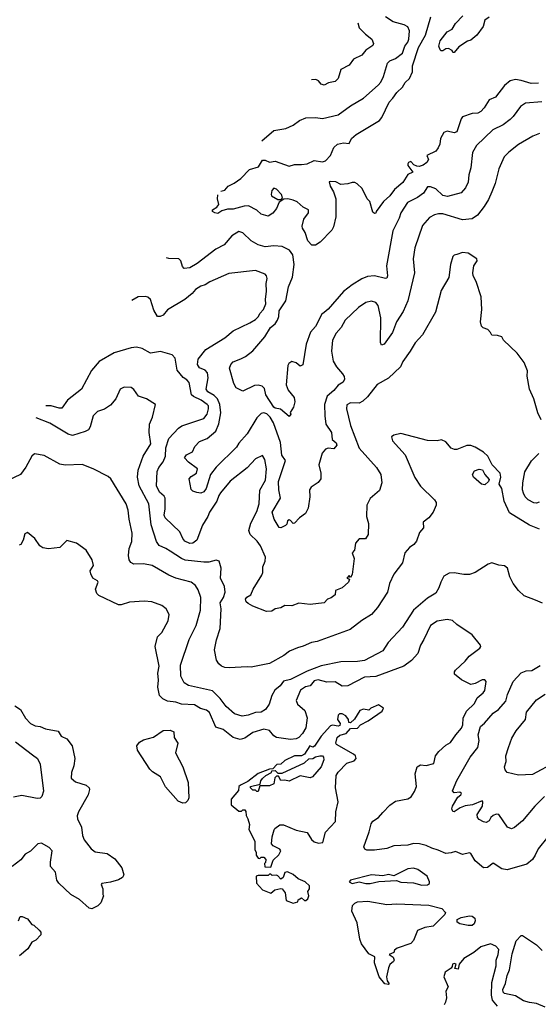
# Model space of a CAD drawing. Extents: x 1933546 to 2138868, y 524910 to 667279.
# Tile 26 of 256: x 1950199 to 1953907, y 568689 to 575725. Entities that reach past the tile are written whole.
import ezdxf

# ---------------------------------------------------------------- set-up
doc = ezdxf.new("R2010")
doc.units = 0

msp = doc.modelspace()

# ---------------------------------------------------------------- linework, layer by layer
at = {"layer": '0CON10XD'}
for points in [[(1951637.8, 574500.6), (1951665, 574506.7), (1951690, 574535), (1951733.2, 574556.8), (1951779.8, 574590.2), (1951842.5, 574655), (1951905.9, 574674.1), (1951935, 574720.8), (1951955, 574720.8), (1951985, 574706.9), (1952025, 574714.4), (1952125, 574678.5), (1952165, 574688.9), (1952215, 574689.1), (1952254.5, 574695.5), (1952305, 574717.5), (1952365, 574710), (1952385, 574716.2), (1952421.2, 574755), (1952445, 574812), (1952470.8, 574835), (1952514.4, 574844.4), (1952555, 574841.2), (1952571.2, 574875), (1952604, 574905), (1952770.6, 575005), (1952789.1, 575025), (1952840.4, 575135), (1952867.2, 575162.8), (1952894.6, 575205), (1952936.4, 575243.7), (1952955.3, 575274.7), (1952985.2, 575304.8), (1953007, 575353), (1953008.2, 575395), (1953049.7, 575525), (1953100.2, 575615), (1953138.2, 575745)], [(1951929.7, 574858.6), (1952015, 574931.8), (1952102.1, 574947.9), (1952155, 574972), (1952198.8, 575005), (1952245, 575024.3), (1952315, 575026.4), (1952365, 575019.1), (1952475, 575045.5), (1952565, 575110), (1952658, 575165), (1952762.9, 575257.1), (1952780.9, 575279.1), (1952800.5, 575319.5), (1952829.1, 575415), (1952845, 575429.6), (1952885, 575446.4), (1952934.8, 575485.2), (1952953.2, 575535), (1952975, 575563.5), (1952981.9, 575585), (1952985.4, 575645), (1952974.6, 575674.6), (1952948.5, 575688.5), (1952869.3, 575709.3), (1952815, 575746.2)], [(1953556.1, 575743.9), (1953525, 575721.2), (1953512.9, 575675), (1953466.7, 575615), (1953425, 575579.2), (1953399.7, 575570.3), (1953338.8, 575531.2), (1953305, 575490), (1953295, 575490), (1953290, 575505), (1953265, 575520), (1953245, 575517.5), (1953225, 575502.5), (1953213, 575503), (1953205, 575510), (1953196.4, 575536.4), (1953205, 575573.3), (1953255, 575637.5), (1953292.1, 575657.9), (1953315, 575698), (1953367.8, 575752.2)], [(1952616.9, 575701.8), (1952625, 575666), (1952670.3, 575620.3), (1952717.1, 575585), (1952729.2, 575555), (1952725, 575541.2), (1952675, 575508.1), (1952645, 575472), (1952586.6, 575443.4), (1952555, 575398.6), (1952495, 575369.2), (1952475.5, 575304.5), (1952455, 575282), (1952407.6, 575272.4), (1952375, 575256), (1952355, 575264), (1952335, 575288.8), (1952317.3, 575297.3), (1952284.8, 575294.4)], [(1953907.7, 575272.3), (1953855, 575267.8), (1953785, 575291.1), (1953745, 575296.5), (1953705, 575286.7), (1953665.5, 575255), (1953600, 575170), (1953555, 575152.2), (1953519.4, 575095), (1953495, 575069.4), (1953475, 575057.3), (1953435, 575053.7), (1953365, 575031.5), (1953355, 575017.1), (1953325, 574924.4), (1953305, 574916.2), (1953255, 574927.2), (1953231.2, 574918.8), (1953207.5, 574875), (1953202.9, 574835), (1953191.4, 574808.6), (1953173.8, 574785), (1953110, 574755), (1953122.5, 574725), (1953110, 574705), (1953083.3, 574685), (1953055, 574675.8), (1953037.3, 574677.3), (1953017, 574687), (1952995, 574710.8), (1952980, 574705), (1952973.5, 574695), (1952975, 574683.3), (1953010, 574635), (1952975, 574618.8), (1952938.1, 574561.9), (1952878.2, 574511.8), (1952845.5, 574465), (1952799.1, 574425), (1952748, 574355), (1952745, 574342.5), (1952735, 574340), (1952725, 574350), (1952702.5, 574425), (1952683.9, 574443.9), (1952648.3, 574518.3), (1952613, 574553), (1952595, 574562.5), (1952575, 574562.5), (1952545, 574552.5), (1952495, 574547.5), (1952460, 574565), (1952421.2, 574568.8), (1952412.5, 574565), (1952418.8, 574535), (1952443.8, 574495), (1952460, 574445), (1952459.4, 574315), (1952442.2, 574245), (1952430, 574220), (1952347.5, 574135), (1952315, 574113.3), (1952287, 574113), (1952260, 574145), (1952239.4, 574205), (1952220, 574235), (1952219.7, 574249.7), (1952230.6, 574299.4), (1952263.3, 574345), (1952263.3, 574365), (1952225.9, 574385.9), (1952182.7, 574422.7), (1952155, 574436), (1952116.4, 574443.6), (1952088.3, 574441.7), (1952055, 574420), (1952034, 574375), (1952008.3, 574341.7), (1951975, 574320), (1951925, 574334.2), (1951895, 574364), (1951835, 574393.8), (1951805, 574391.5), (1951725, 574370), (1951685, 574371.2), (1951645, 574360), (1951615, 574338.8), (1951593.5, 574343.5), (1951576.7, 574355), (1951576.7, 574365), (1951607.5, 574385), (1951622.5, 574405), (1951612.5, 574445), (1951616.1, 574474)], [(1953931.9, 575138.1), (1953815, 575129.1), (1953778.5, 575105), (1953727.3, 575032.7), (1953705, 575011.1), (1953655, 574974.5), (1953581.3, 574938.7), (1953464.7, 574825.3), (1953435.6, 574775), (1953425.4, 574665), (1953409.2, 574615), (1953405, 574563.8), (1953386.8, 574523.2), (1953355, 574488.6), (1953257.7, 574462.3), (1953225, 574468.2), (1953175, 574516.2), (1953135, 574529.6), (1953115, 574529.3), (1953085, 574485.5), (1953044.3, 574455), (1952970.7, 574419.3), (1952924.6, 574345), (1952912.5, 574307.5), (1952866.7, 574215), (1952821.1, 573965), (1952829.4, 573895), (1952825, 573878.8), (1952814, 573876), (1952735, 573894.7), (1952685, 573889.6), (1952645, 573872.7), (1952575, 573830), (1952515, 573782.1), (1952404.7, 573655.3), (1952375, 573633.5), (1952359.5, 573620.5), (1952315, 573531.4), (1952278.9, 573491.1), (1952246.7, 573405), (1952222.3, 573257.7), (1952205, 573248.8), (1952175, 573272.5), (1952145, 573282.5), (1952122.3, 573267.7), (1952116.1, 573253.9), (1952104.5, 573114.5), (1952117.9, 573077.9), (1952161.2, 573025), (1952166.7, 572995), (1952156.7, 572955), (1952133, 572917), (1952137.5, 572905), (1952125, 572890), (1952062.6, 572942.6), (1952025, 572949.2), (1952015, 572956.5), (1951959.3, 573045), (1951948.9, 573088.9), (1951932.9, 573105), (1951905, 573113.9), (1951878.3, 573111.7), (1951795, 573069.2), (1951748, 573095), (1951730, 573125), (1951698.5, 573235), (1951708.9, 573261.1), (1951725, 573279.4), (1951780.6, 573300.6), (1951813, 573317), (1951865, 573358.6), (1951952.2, 573457.8), (1951992.9, 573525), (1952025, 573551.8), (1952042.7, 573577.3), (1952052, 573605), (1952053.1, 573645), (1952102.5, 573715), (1952120.9, 573815), (1952148.9, 573885), (1952161.2, 573975), (1952152.5, 574045), (1952127.5, 574077.5), (1952075, 574103.5), (1952015, 574108.9), (1951955, 574101.5), (1951905, 574115.6), (1951854.3, 574144.3), (1951795, 574201.2), (1951765, 574211.2), (1951715, 574180), (1951660, 574115), (1951602, 574085), (1951467.7, 573982.3), (1951415, 573952.2), (1951375, 573948), (1951362.1, 573962.1), (1951351.4, 574001.4), (1951336.7, 574015), (1951265, 574017.9), (1951247.9, 574022.2)], [(1953915, 574910.8), (1953867.6, 574892.4), (1953765, 574832.9), (1953695, 574778.6), (1953663.1, 574745), (1953625, 574660), (1953597.5, 574555), (1953574.4, 574495), (1953550.6, 574439.4), (1953519.3, 574389.3), (1953472.2, 574327.8), (1953435, 574301.5), (1953365, 574295.6), (1953225, 574336.9), (1953192.4, 574337.6), (1953165, 574331.5), (1953129.5, 574310.5), (1953078.5, 574255), (1953023.6, 574095), (1953011.9, 574015), (1953021.8, 573915), (1952973, 573717), (1952940.8, 573639.2), (1952894.2, 573565.8), (1952865, 573489.2), (1952805, 573406.7), (1952785, 573400), (1952778.3, 573418.3), (1952781.5, 573595), (1952762.2, 573682.2), (1952744.5, 573704.5), (1952715, 573714.4), (1952675, 573703.1), (1952621.7, 573668.3), (1952525, 573577.5), (1952496.9, 573525), (1952462.2, 573485), (1952434.5, 573435), (1952427.5, 573355), (1952440, 573285), (1952463.2, 573243.2), (1952506, 573195), (1952518, 573175), (1952520.8, 573155), (1952512, 573135), (1952475, 573112.2), (1952445.4, 573075), (1952398.6, 573035), (1952379.3, 572975), (1952380.3, 572895), (1952387.8, 572835), (1952427.8, 572775), (1952434.1, 572724.1), (1952461.1, 572701.1), (1952465.6, 572685), (1952445, 572658.6), (1952405, 572662.2), (1952385, 572655.7), (1952362.2, 572627.8), (1952338.2, 572545), (1952352.9, 572485), (1952353.3, 572445), (1952332.4, 572417.6), (1952284.2, 572385), (1952271.4, 572365), (1952274.3, 572315), (1952260.8, 572235), (1952242.6, 572197.4), (1952199.2, 572165), (1952165, 572126.2), (1952154.2, 572124.2), (1952136.4, 572146.4), (1952125, 572150), (1952114, 572145), (1952109.2, 572120.8), (1952100.5, 572109.5), (1952065, 572093.3), (1952055, 572096.7), (1952017.5, 572155), (1952004.5, 572205), (1952063.3, 572305), (1952052.7, 572365), (1952050.2, 572425), (1952098.8, 572575), (1952073.3, 572613.3), (1952063.6, 572703.6), (1952014.8, 572845), (1951988.9, 572885), (1951965, 572908.2), (1951945, 572915.9), (1951925, 572910), (1951895, 572880.6), (1951824.5, 572765), (1951765, 572697.8), (1951749.4, 572670.6), (1951605, 572527.8), (1951564.3, 572475), (1951532.5, 572375), (1951515, 572351.9), (1951495, 572340.8), (1951465, 572345.7), (1951437.5, 572355), (1951425, 572367.5), (1951411.9, 572445), (1951425, 572460.6), (1951462.9, 572485), (1951471.1, 572515), (1951405, 572562.9), (1951378, 572595), (1951392.5, 572615), (1951435, 572636.7), (1951450.8, 572675), (1951485, 572710.5), (1951538.4, 572731.6), (1951602.3, 572785), (1951622.4, 572837.6), (1951638.4, 572915), (1951629.8, 572975), (1951612.5, 573015), (1951589.1, 573039.1), (1951544.2, 573065), (1951533.2, 573085), (1951546.7, 573165), (1951540.8, 573200.8), (1951525, 573220), (1951485, 573236.9), (1951469.7, 573260.3), (1951475, 573299.2), (1951530.8, 573369.2), (1951665, 573450.6), (1951725, 573501.1), (1951845, 573559.2), (1951885, 573583.1), (1951905.4, 573605), (1951915, 573625.8), (1951941.5, 573655), (1951960, 573695), (1951957.3, 573725), (1951964.5, 573785), (1951960.8, 573839.2), (1951969.2, 573875), (1951963.8, 573895), (1951955, 573905.8), (1951885, 573932.7), (1951695, 573910.6), (1951557.6, 573852.4), (1951525, 573830), (1951495, 573821.1), (1951455, 573796.7), (1951431.3, 573768.7), (1951379.2, 573725), (1951255, 573651.1), (1951225, 573612.9), (1951203.9, 573603.9), (1951185, 573603.8), (1951158.3, 573648.3), (1951133.8, 573725), (1951115, 573741.2), (1951095.9, 573745.9), (1951045.9, 573744.1), (1951000.4, 573718.6)], [(1952065, 574440), (1952077.5, 574452.5), (1952072, 574475), (1952035, 574514.2), (1952015, 574521.4), (1952001.9, 574505), (1951996.9, 574475), (1952000.6, 574465), (1952045, 574440), (1952065, 574440)], [(1953926.7, 572865), (1953903.3, 572915), (1953875.8, 573015), (1953844.2, 573085), (1953828.3, 573178.3), (1953828.8, 573215), (1953805.7, 573275.7), (1953755, 573342.5), (1953657.5, 573435), (1953645, 573457.5), (1953615, 573467.5), (1953575, 573470), (1953565, 573490), (1953545, 573510), (1953511.7, 573521.7), (1953500, 573535), (1953493.3, 573565), (1953503.8, 573655), (1953498.8, 573745), (1953463.3, 573855), (1953441.2, 573895), (1953438.8, 573915), (1953446.7, 573965), (1953469.3, 574000.7), (1953466.7, 574016.7), (1953405, 574055.8), (1953365, 574061.2), (1953325, 574046), (1953305, 574042), (1953295, 574032.5), (1953278.8, 573975), (1953268.3, 573881.7), (1953211.3, 573788.7), (1953171.4, 573635), (1953078, 573472), (1953026.9, 573415), (1952991.9, 573355), (1952938.3, 573281.7), (1952921.9, 573245), (1952835, 573163.5), (1952755, 573117.8), (1952685, 573029.2), (1952652.2, 572997.8), (1952625, 572985.6), (1952563.4, 572986.6), (1952537.3, 572972.7), (1952535.8, 572944.2), (1952563.6, 572825), (1952625, 572664.2), (1952750.6, 572525), (1952780.8, 572475), (1952788.8, 572415), (1952770.5, 572359.5), (1952705.7, 572304.3), (1952681.2, 572255), (1952678, 572175), (1952693.3, 572125), (1952691.2, 572045), (1952671.2, 572015), (1952625, 572014.3), (1952600, 571985), (1952594, 571935), (1952576.7, 571915), (1952590, 571875), (1952575, 571760), (1952565, 571740), (1952555, 571752.5), (1952537.5, 571735), (1952557.5, 571727.5), (1952550.8, 571705), (1952505, 571664.3), (1952458, 571645), (1952455.4, 571614.6), (1952425, 571592.5), (1952400.8, 571585), (1952375, 571558.1), (1952275.3, 571545.3), (1952195, 571555.9), (1952145, 571536.7), (1952095, 571538.1), (1952065, 571522.9), (1952025, 571515.8), (1952002.5, 571497.5), (1951964.5, 571495.5), (1951865, 571534.1), (1951832.6, 571552.6), (1951818.2, 571565), (1951813.5, 571585), (1951822.3, 571597.7), (1951850.8, 571615), (1951867.8, 571655), (1951930.6, 571755), (1951937.8, 571775), (1951938.6, 571815), (1951954.4, 571855.6), (1951955.6, 571885), (1951920, 571965), (1951898.1, 571998.1), (1951847.1, 572045), (1951837.3, 572075), (1951852, 572128), (1951895, 572210.8), (1951911.2, 572265), (1951916, 572364), (1951956.2, 572435), (1951963.1, 572515), (1951952.1, 572582.1), (1951935, 572611.2), (1951885, 572587.5), (1951825, 572523.5), (1951703.4, 572426.6), (1951635.6, 572345), (1951621.8, 572325), (1951609.6, 572285), (1951556, 572205), (1951544.7, 572175), (1951506.9, 572113.1), (1951466.8, 572005), (1951436.4, 571983.7), (1951415, 571982.5), (1951379.6, 571999.6), (1951365, 572018.1), (1951344.4, 572065), (1951239.2, 572165), (1951231.8, 572185), (1951239.3, 572230.7), (1951240, 572305), (1951230.9, 572320.9), (1951199.2, 572349.2), (1951178.4, 572395), (1951183.1, 572496.9), (1951194.6, 572525), (1951224.6, 572565), (1951241.3, 572605), (1951243.4, 572666.6), (1951265, 572733.3), (1951335, 572806.9), (1951357.4, 572822.6), (1951515, 572874.6), (1951539.4, 572905), (1951550, 572945), (1951548.8, 572965), (1951538.9, 572975), (1951496, 573006), (1951441.5, 573031.5), (1951427.8, 573045), (1951411.2, 573131.2), (1951395, 573150.4), (1951368, 573168), (1951325, 573220), (1951310.8, 573305), (1951290.3, 573330.3), (1951205, 573353.8), (1951135, 573342.5), (1951075, 573374.4), (1951035, 573384.3), (1950995, 573380.6), (1950875, 573343.3), (1950766.5, 573283.5), (1950711.4, 573218.6), (1950641.9, 573085), (1950541.4, 573005), (1950500.6, 572949.4), (1950481.9, 572948.1), (1950425.3, 572965.3), (1950386.1, 572965)], [(1953916, 572085), (1953843.1, 572113.1), (1953700.8, 572200.8), (1953662.7, 572285), (1953645.7, 572375), (1953627.5, 572405), (1953637.9, 572455), (1953633.4, 572483.4), (1953577.5, 572545), (1953546.7, 572605), (1953514.3, 572634.3), (1953455, 572671.2), (1953425, 572681.2), (1953395, 572681.2), (1953325, 572652.5), (1953307, 572653), (1953285, 572662.5), (1953245, 572707.5), (1953215, 572723.3), (1953183.9, 572716.1), (1953115, 572718.8), (1952925, 572766.7), (1952873, 572757), (1952857.5, 572745), (1952864, 572715), (1952954.4, 572614.4), (1953025, 572453.8), (1953065, 572392.5), (1953163.8, 572295), (1953176.2, 572275), (1953176.2, 572255), (1953154.1, 572205.9), (1953123.3, 572165), (1953084, 572135), (1953085.8, 572095), (1953058.5, 572061.5), (1953035, 571997.5), (1953017.5, 571975), (1952985, 571953.3), (1952953.3, 571915), (1952936.9, 571843.1), (1952875, 571763.3), (1952844.2, 571695), (1952828, 571635), (1952756.1, 571523.9), (1952715.4, 571474.6), (1952645, 571431.4), (1952562.2, 571367.8), (1952325, 571281.1), (1952285, 571275.5), (1952225, 571247.8), (1952185, 571237.5), (1952128.1, 571211.9), (1952087.6, 571182.4), (1951985, 571124.5), (1951855, 571097.1), (1951825, 571101.4), (1951695.7, 571094.3), (1951665, 571095.7), (1951642, 571105), (1951622.1, 571122.1), (1951607.2, 571147.2), (1951591.9, 571221.9), (1951605.5, 571294.5), (1951631.8, 571375), (1951639.3, 571515), (1951632.2, 571557.8), (1951656.8, 571595), (1951667.5, 571635), (1951662.9, 571675), (1951635.7, 571735), (1951640, 571805), (1951625.9, 571855.9), (1951605, 571863.8), (1951551.3, 571848.7), (1951515, 571847.5), (1951382.6, 571862.6), (1951355, 571873.8), (1951275, 571926), (1951245, 571946.7), (1951197.1, 571967.1), (1951176.7, 571996.7), (1951140, 572115), (1951121.4, 572265), (1951054, 572395), (1951041.8, 572455), (1951045.6, 572505), (1951083.1, 572605), (1951136.2, 572695), (1951125.4, 572774.6), (1951126.7, 572835), (1951149.4, 572885), (1951170, 572975), (1951105.9, 573015.9), (1951047.5, 573035), (1951015, 573082.5), (1950995, 573096.7), (1950945, 573100), (1950916.4, 573083.6), (1950886.2, 573015), (1950848.7, 572971.3), (1950805, 572942.5), (1950755, 572925.8), (1950725, 572893.3), (1950702.9, 572815), (1950690, 572795), (1950667.9, 572782.1), (1950576, 572754), (1950545, 572763.8), (1950415, 572841.5), (1950316.9, 572880.1)], [(1953935.8, 571555.8), (1953886.2, 571576.2), (1953805, 571608.8), (1953766.1, 571646.1), (1953726.4, 571696.4), (1953703.6, 571743.6), (1953686.1, 571806.1), (1953665, 571822.5), (1953625, 571827.5), (1953575, 571843.3), (1953547.5, 571835), (1953455, 571774.2), (1953415, 571760.6), (1953375, 571760), (1953305, 571773.3), (1953270.7, 571769.3), (1953232.5, 571747.5), (1953208.9, 571705), (1953196.9, 571665), (1953173.6, 571626.4), (1953115, 571590.6), (1953014.3, 571505), (1952935.4, 571384.6), (1952834.5, 571275.5), (1952794.2, 571215), (1952663.3, 571146.7), (1952615, 571137.7), (1952495.5, 571135.5), (1952355, 571107.2), (1952255, 571070), (1952135, 571010.2), (1952085, 570998), (1952060.9, 570965), (1952023.8, 570935), (1952002.2, 570895), (1951982.5, 570835), (1951956, 570795), (1951925, 570777.1), (1951885, 570774.4), (1951833.3, 570755), (1951788.7, 570748.7), (1951735, 570764.3), (1951675, 570817.5), (1951631.8, 570875), (1951578.2, 570928.3), (1951406.7, 570966.7), (1951375.4, 570985.4), (1951351.1, 571035), (1951348, 571112), (1951410, 571295), (1951460, 571395), (1951491.8, 571505), (1951494.6, 571595), (1951475, 571651.4), (1951455, 571681.9), (1951425, 571706.2), (1951315, 571734.6), (1951266, 571756), (1951145.4, 571825.4), (1951085, 571836.1), (1951015, 571834.4), (1950992.9, 571845), (1950981.9, 571865), (1950976.5, 571895), (1950981.2, 571945), (1951002.1, 571995), (1951002.2, 572055), (1950980.8, 572155), (1950975, 572220), (1950961.4, 572265), (1950851.2, 572445), (1950831.2, 572461.2), (1950725, 572516), (1950645, 572547.5), (1950525, 572542.5), (1950485, 572548), (1950375, 572611.2), (1950305, 572623.3), (1950286.2, 572605), (1950243.5, 572526.5), (1950205, 572474.4), (1950115, 572433.1)], [(1953913.3, 572276.7), (1953895, 572270.6), (1953875, 572273.6), (1953834.8, 572294.7), (1953813.8, 572315), (1953800.4, 572340.4), (1953793.1, 572365), (1953795.3, 572415), (1953810, 572495), (1953857.5, 572572.5), (1953910.8, 572625)], [(1953525, 572402), (1953499.6, 572405), (1953442.7, 572455), (1953435.7, 572475), (1953449.7, 572500.3), (1953485, 572513.8), (1953508.3, 572508.3), (1953524.2, 572474.2), (1953555, 572440), (1953551.1, 572425), (1953525, 572402)], [(1951187.3, 570955), (1951192.7, 571005), (1951186.5, 571055), (1951195.5, 571105), (1951167.5, 571245), (1951185, 571313.8), (1951215.6, 571345), (1951260.7, 571429.3), (1951268, 571475), (1951245.8, 571515.8), (1951215, 571538), (1951145, 571564), (1951089.7, 571569.7), (1950985, 571563.5), (1950925, 571544.6), (1950905, 571544.6), (1950765, 571610.3), (1950750, 571625), (1950742.3, 571655), (1950761.2, 571705), (1950755.8, 571715.8), (1950722.5, 571735), (1950706.7, 571765), (1950703.6, 571786.4), (1950726.7, 571825), (1950716.2, 571865), (1950674.1, 571934.1), (1950605, 571983.8), (1950536.7, 572003.3), (1950485, 571953.3), (1950405, 571943.3), (1950365, 571950), (1950344.1, 571964.1), (1950307.7, 572017.7), (1950255, 572060), (1950235, 572050), (1950223.8, 572005), (1950207.5, 571975), (1950195, 571970)], [(1953974.2, 569885), (1953905, 569800), (1953884.3, 569755), (1953864.2, 569725), (1953825, 569691.1), (1953685, 569650.5), (1953645, 569658.1), (1953585, 569698.8), (1953543.1, 569666.9), (1953515, 569665.5), (1953454.4, 569714.4), (1953425, 569767.5), (1953415, 569771.9), (1953365, 569760.6), (1953315, 569781.5), (1953285, 569771.1), (1953245, 569767.5), (1953191.4, 569791.4), (1953145, 569803.8), (1953105, 569824.5), (1953056.8, 569836.8), (1953015, 569837.7), (1952975, 569825.9), (1952875, 569821.8), (1952825, 569803.5), (1952735, 569789.5), (1952681.4, 569791.4), (1952667.8, 569797.8), (1952660, 569815), (1952697.9, 569922.1), (1952710.9, 569979.1), (1952723.2, 569996.8), (1952765, 570024.4), (1952795, 570060.6), (1952845, 570112.6), (1952885, 570140.3), (1952975, 570157.5), (1952997.3, 570172.8), (1953021.2, 570208.8), (1953035.5, 570245), (1953025.4, 570335), (1953041.8, 570385), (1953065, 570400.4), (1953105, 570396.2), (1953160, 570410), (1953171.5, 570465), (1953195, 570496.2), (1953245, 570540), (1953279.1, 570560.9), (1953316.8, 570615), (1953358.6, 570661.4), (1953367.5, 570685), (1953370.6, 570735), (1953394.2, 570785), (1953451.4, 570838.6), (1953470.6, 570879.4), (1953513.6, 570915), (1953525, 570931.9), (1953533.3, 570995), (1953525, 571008.5), (1953505, 571008.5), (1953455, 570981.8), (1953425, 570975.4), (1953357.1, 571007.1), (1953308.8, 571048.8), (1953307.3, 571065), (1953315, 571077.3), (1953385, 571140.5), (1953413.7, 571176.3), (1953489.2, 571235), (1953495.8, 571245), (1953493.8, 571255), (1953435, 571330), (1953324.2, 571404.2), (1953292.3, 571432.3), (1953255, 571440), (1953185, 571428.1), (1953135, 571395.6), (1953089.4, 571295), (1953063.5, 571255), (1953045.6, 571195), (1953000, 571145), (1952945, 571106.2), (1952745, 571032.5), (1952664.4, 571025.6), (1952545, 570964.5), (1952505, 570963.3), (1952453.7, 570993.7), (1952395, 570991.1), (1952332.6, 571007.4), (1952305, 571000.5), (1952276.2, 570965), (1952243.1, 570956.9), (1952207.5, 570935), (1952175, 570860), (1952185.8, 570835), (1952237.8, 570787.8), (1952254.3, 570735.7), (1952245.6, 570665), (1952221.9, 570625), (1952194, 570596), (1952175, 570586.4), (1952135, 570582.3), (1952035, 570595.5), (1952015, 570606.7), (1951985.3, 570645.3), (1951945, 570654.7), (1951865, 570631.2), (1951808.5, 570591.5), (1951775, 570581.2), (1951724.4, 570595), (1951655, 570652), (1951600.3, 570670.3), (1951555, 570774.4), (1951535, 570791.5), (1951492.1, 570802.1), (1951448.1, 570828.1), (1951355, 570832.8), (1951315, 570847.2), (1951255.3, 570855.3), (1951221.4, 570871.4), (1951198.5, 570895), (1951187.3, 570955)], [(1953950.8, 570175), (1953882.9, 570105), (1953795, 569999.2), (1953737.6, 569952.4), (1953715, 569944), (1953685.7, 569955.7), (1953625, 570045.7), (1953605, 570047.1), (1953585, 570038.9), (1953567.8, 570025), (1953555, 570000.8), (1953535, 569988.6), (1953515, 569992.5), (1953485, 570010.8), (1953473.3, 570025), (1953470.9, 570045), (1953507.5, 570105), (1953511.2, 570135), (1953505, 570143.3), (1953436.4, 570113.6), (1953383.3, 570106.7), (1953347.5, 570092.5), (1953305, 570064), (1953295, 570066.7), (1953288.6, 570085), (1953293.5, 570105), (1953331.3, 570168.7), (1953354, 570185), (1953357.1, 570195), (1953345, 570204.2), (1953305, 570201.4), (1953294.5, 570215.5), (1953325, 570288.8), (1953420, 570455), (1953474.4, 570525), (1953484.4, 570575), (1953476.7, 570615), (1953492.5, 570675), (1953522.2, 570697.8), (1953585, 570770), (1953623.2, 570796.8), (1953673.6, 570856.4), (1953687.1, 570902.9), (1953727.5, 570995), (1953785, 571058.6), (1953819.1, 571070.9), (1953861.2, 571075), (1953920.6, 571109.4)], [(1954025, 570418), (1953865, 570331.5), (1953765, 570327.1), (1953683.3, 570345), (1953670, 570365), (1953666.2, 570385), (1953676.7, 570423.3), (1953674.6, 570465), (1953692.9, 570525), (1953717.9, 570592.1), (1953747.7, 570642.2), (1953816.2, 570725), (1953823.4, 570776.6), (1953894.2, 570865), (1953955, 570904.3)], [(1950165, 570822.5), (1950204, 570795), (1950240.8, 570735), (1950276.8, 570696.8), (1950309.2, 570679.2), (1950345, 570674.6), (1950382.7, 570657.3), (1950475, 570641.5), (1950496.1, 570606.1), (1950535.3, 570585.3), (1950574.2, 570535), (1950593.6, 570445), (1950586.6, 570393.4), (1950569.2, 570345), (1950568, 570305), (1950598.3, 570278.3), (1950675, 570256.2), (1950695.8, 570235.8), (1950698, 570225), (1950689.2, 570185), (1950620, 570065), (1950610.8, 570035), (1950612.9, 570015), (1950640.8, 569955), (1950649.2, 569895), (1950660.5, 569865), (1950709.4, 569799.4), (1950739.8, 569779.8), (1950825, 569767.5), (1950879.7, 569729.7), (1950928.5, 569665), (1950943.3, 569615), (1950935, 569595.8), (1950905, 569577.8), (1950848.7, 569561.3), (1950787, 569553), (1950782.5, 569545), (1950793.3, 569515), (1950792.5, 569475), (1950797.5, 569465), (1950780, 569415), (1950757, 569393), (1950715, 569372.5), (1950695, 569376.7), (1950627.3, 569437.3), (1950564.5, 569474.5), (1950480, 569555), (1950465.9, 569575.9), (1950455, 569632.5), (1950420.5, 569675), (1950418.8, 569705), (1950430.8, 569785), (1950409.1, 569809.1), (1950355, 569840), (1950330, 569835), (1950276.1, 569783.9), (1950238.3, 569761.7), (1950207.9, 569722.1), (1950146, 569674)], [(1951995, 569670), (1952011.7, 569718.3), (1952053, 569757), (1952066, 569785), (1952057.9, 569797.9), (1952011.7, 569821.7), (1952000, 569835), (1952003.6, 569886.4), (1952017.5, 569935), (1952023.6, 569946.4), (1952058.3, 569971.7), (1952085, 569971.2), (1952175, 569934), (1952255, 569916.7), (1952285, 569867.5), (1952305, 569850), (1952335, 569840), (1952367.5, 569845), (1952385, 569920), (1952457.5, 569995), (1952458.8, 570065), (1952475.8, 570135), (1952457.5, 570235), (1952460.8, 570325), (1952475, 570348.8), (1952538.9, 570411.1), (1952590.6, 570429.4), (1952605.7, 570445), (1952600, 570465), (1952586.6, 570476.6), (1952463.3, 570545), (1952460, 570555), (1952470, 570595), (1952488.3, 570611.7), (1952533.3, 570625), (1952565, 570660), (1952615, 570661.9), (1952635, 570686.7), (1952690, 570715), (1952791.2, 570785), (1952800, 570805), (1952765, 570830), (1952710, 570805), (1952695, 570790), (1952657.3, 570797.3), (1952630.8, 570789.2), (1952593.6, 570726.4), (1952565, 570700), (1952551.7, 570701.7), (1952548.8, 570725), (1952530.4, 570750.4), (1952505, 570763.6), (1952485, 570764.4), (1952475.4, 570754.6), (1952470.8, 570725), (1952490, 570695), (1952488.3, 570681.7), (1952475, 570677.5), (1952436.1, 570683.9), (1952420.8, 570679.2), (1952355, 570604.2), (1952307.2, 570532.8), (1952295, 570527.1), (1952274.4, 570535), (1952234.6, 570475.4), (1952214.5, 570465.5), (1952165, 570464.2), (1952095, 570431.2), (1952065, 570406.2), (1952036.4, 570403.6), (1952008.3, 570371.7), (1951985, 570370), (1951905, 570338.5), (1951829.7, 570280.3), (1951776.7, 570255), (1951766.7, 570245), (1951763.6, 570216.4), (1951710, 570155), (1951710, 570115), (1951765, 570070), (1951785, 570070), (1951795, 570080), (1951808.3, 570078.3), (1951817, 570067), (1951818.3, 570038.3), (1951830, 570015), (1951842.5, 569975), (1951838.3, 569938.3), (1951880, 569855), (1951880, 569795), (1951890, 569775), (1951890, 569755), (1951905, 569732.5), (1951915, 569730), (1951925, 569740), (1951945, 569740), (1951960, 569725), (1951957, 569703), (1951950, 569695), (1951951.7, 569671.7), (1951995, 569670)], [(1951365, 570125.3), (1951331.9, 570141.9), (1951242.3, 570242.3), (1951205, 570315.7), (1951149.3, 570349.3), (1951130.2, 570370.2), (1951040.3, 570505), (1951036.2, 570535), (1951055, 570562.5), (1951085, 570578.8), (1951155, 570597.6), (1951225, 570645.9), (1951275, 570647.9), (1951300.7, 570635), (1951304.3, 570595), (1951329.2, 570555), (1951313.1, 570485), (1951365.3, 570385.3), (1951403.3, 570275), (1951408, 570165), (1951401.5, 570145), (1951385, 570128.9), (1951365, 570125.3)], [(1950168.8, 570565), (1950291.1, 570471.1), (1950325.5, 570445.5), (1950345.6, 570405), (1950368.3, 570211.7), (1950356.8, 570173.2), (1950345, 570162), (1950325, 570159.2), (1950215, 570180.4), (1950155, 570168.8)], [(1951905, 570210), (1951895, 570210), (1951885, 570220), (1951865, 570220), (1951850, 570235), (1951850, 570245), (1951918.3, 570261.7), (1951923.3, 570285), (1951935, 570302.5), (1951960, 570325), (1952000, 570345), (1952001.7, 570358.3), (1952025, 570360), (1952045, 570340), (1952075, 570340), (1952235, 570414.4), (1952267, 570443), (1952295, 570445.6), (1952315, 570458.6), (1952345, 570465.6), (1952364.4, 570464.4), (1952371.4, 570455), (1952374.4, 570435), (1952354.2, 570385), (1952293.3, 570315), (1952275, 570308.6), (1952205, 570321.4), (1952125, 570284.4), (1952095, 570291.4), (1952065, 570287.5), (1952048.3, 570318.3), (1952035, 570320), (1952023, 570307), (1952016.4, 570263.6), (1951985, 570250), (1951915, 570250), (1951905, 570210)], [(1953075, 569540.8), (1953115, 569542.9), (1953128.6, 569551.4), (1953130, 569565), (1953111.2, 569605), (1953045, 569653.1), (1953015, 569662.9), (1952975, 569657.5), (1952875, 569607.5), (1952835, 569617.5), (1952795, 569608), (1952715, 569614.2), (1952565, 569577.1), (1952553.8, 569565), (1952575, 569551.9), (1952625, 569563.8), (1952673, 569553), (1952705, 569553.1), (1952766.4, 569566.4), (1952893.6, 569573.6), (1952925, 569562.9), (1953015, 569557.3), (1953075, 569540.8)], [(1952155, 569412.5), (1952188.3, 569421.7), (1952190, 569435), (1952215, 569450), (1952235, 569430), (1952245, 569430), (1952258.3, 569441.7), (1952267.5, 569465), (1952260, 569495), (1952270, 569515), (1952270, 569535), (1952240, 569565), (1952190, 569585), (1952155, 569617.5), (1952115, 569636.7), (1952095, 569630), (1952082.5, 569595), (1952065, 569582.5), (1952045, 569607.5), (1952035, 569612.5), (1952005, 569610), (1951995, 569620), (1951985, 569620), (1951975, 569610), (1951905, 569610), (1951890, 569605), (1951893.3, 569555), (1951935, 569507.5), (1951995, 569483.3), (1952023, 569507), (1952065, 569517.5), (1952075, 569513.3), (1952097.5, 569485), (1952105, 569430), (1952155, 569412.5)], [(1952835, 568830), (1952810, 568835), (1952768.6, 568885), (1952735.6, 568985), (1952738.8, 569028.8), (1952695, 569049.5), (1952642.1, 569122.1), (1952630, 569155), (1952611, 569271), (1952572.6, 569355), (1952578.2, 569395), (1952595, 569412.7), (1952615, 569422.1), (1952687.3, 569427.3), (1952825, 569402.3), (1952895, 569406.8), (1953125, 569398.5), (1953216, 569375), (1953242.5, 569345), (1953239.3, 569330.7), (1953155, 569247.5), (1953095, 569237.8), (1953044.1, 569215.9), (1953015, 569144.3), (1952995, 569124.5), (1952898.9, 569091.1), (1952878.8, 569075), (1952875, 569060), (1952840, 569045), (1952870, 569025), (1952876.2, 569005), (1952872.5, 568995), (1952845, 568972.5), (1952835, 568950), (1952822, 568885), (1952827.5, 568857.5), (1952840, 568835), (1952835, 568830)], [(1950190, 569285), (1950203.6, 569316.4), (1950217, 569317), (1950255, 569300), (1950285, 569260), (1950300, 569255), (1950338.3, 569218.3), (1950350, 569205), (1950350, 569185), (1950315, 569147.5), (1950287, 569133), (1950257.5, 569085), (1950197.5, 569035)], [(1953405, 569251.9), (1953345, 569264), (1953327.5, 569275), (1953327.5, 569295), (1953355, 569310), (1953415, 569322), (1953435, 569320), (1953453.3, 569305), (1953456, 569285), (1953448.8, 569265), (1953435, 569253.1), (1953405, 569251.9)], [(1953955, 568667.9), (1953893.3, 568695), (1953845, 568701.3), (1953800.6, 568715), (1953745, 568750.7), (1953665, 568765.4), (1953655.3, 568775.3), (1953653, 568795), (1953673.2, 568836.8), (1953683.9, 568895), (1953700.8, 568935), (1953719.6, 569050.4), (1953747.9, 569142.1), (1953785, 569182), (1953795, 569181.2), (1953895, 569113.1), (1953935, 569074.4)], [(1953614.5, 568675), (1953579.5, 568719.5), (1953573.4, 568755), (1953574.4, 568845), (1953606.2, 568965), (1953606.4, 569005), (1953621.1, 569045), (1953625, 569080), (1953603.3, 569105), (1953565, 569121.2), (1953495, 569100), (1953445, 569058.8), (1953375, 569017.5), (1953340, 568975), (1953335, 568940), (1953310, 568945), (1953320, 568975), (1953305, 568980), (1953293.3, 568975), (1953291.7, 568958.3), (1953283, 568947), (1953240.9, 568919.1), (1953231.4, 568885), (1953262.5, 568815), (1953246.2, 568783.8), (1953250, 568735), (1953244.5, 568705), (1953235, 568684.4)]]:
    msp.add_lwpolyline(points, dxfattribs=at)

doc.saveas('drawing.dxf')
